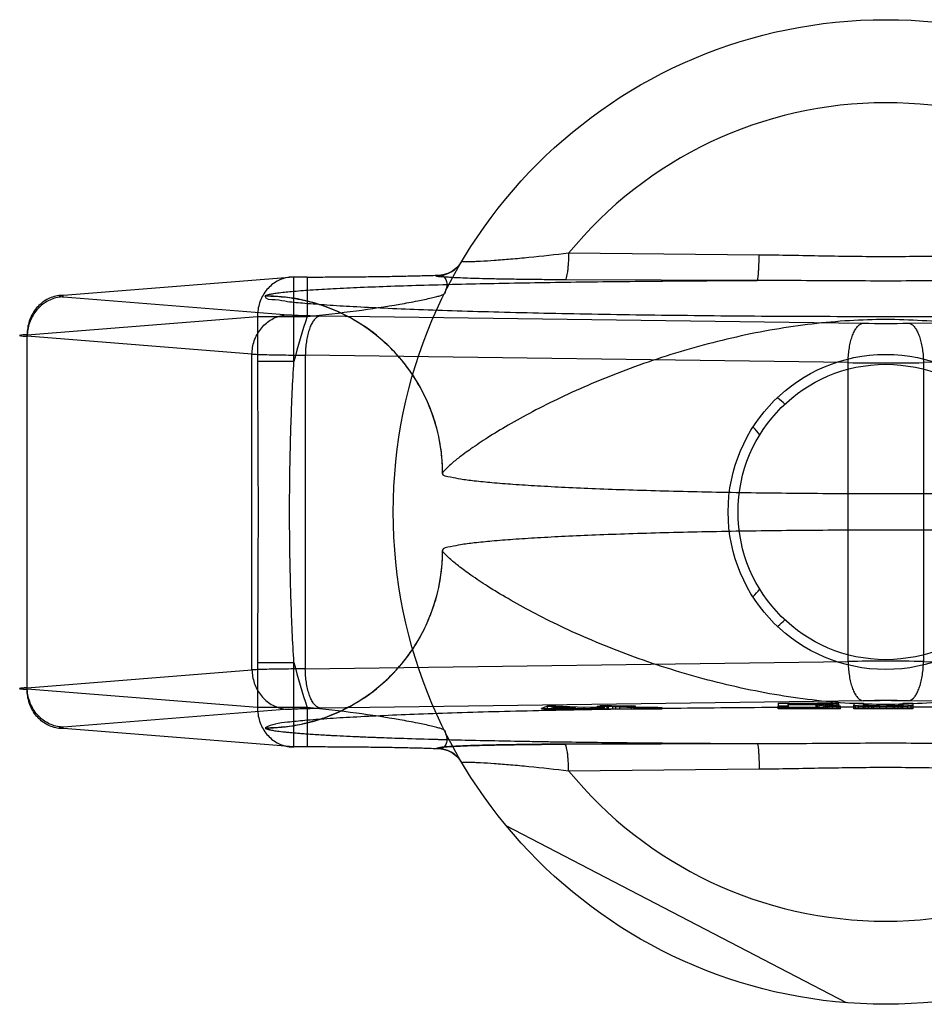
# Model space of a CAD drawing. Header units: millimetres. Extents: x 0 to 420, y 0 to 297.
# Tile 10 of 34: x 176.65 to 177.84, y 127.61 to 128.91. Entities that reach past the tile are written whole.
import ezdxf

# ---------------------------------------------------------------- set-up
doc = ezdxf.new("R2010")
doc.units = ezdxf.units.MM
doc.header["$LTSCALE"] = 23.1
doc.layers.get('0').update_dxf_attribs({"linetype": 'CONTINUOUS'})
doc.layers.add('001-M31079-X02', color=7, linetype='CONTINUOUS')
doc.layers.add('AXES_REF', color=7, linetype='CONTINUOUS')

msp = doc.modelspace()

# ---------------------------------------------------------------- linework, layer by layer
at = {"color": 7, "linetype": 'Continuous'}
for radius in [0.208, 0.195]:
    msp.add_circle((177.7919, 128.2647), radius, dxfattribs=at)
at = {"layer": '001-M31079-X02', "color": 9, "linetype": 'Continuous'}
for p, q in [((177.6248, 128.6039), (177.3733, 128.6064)), ((177.0108, 128.5749), (176.7067, 128.5507)), ((177.0284, 128.5749), (177.0108, 128.5749)), ((177.0108, 128.4633), (177.0108, 128.5749)), ((177.0284, 128.5749), (177.0284, 128.5229)), ((177.1991, 128.5768), (177.1994, 128.5773)), ((177.6221, 128.5704), (177.3686, 128.5713)), ((176.7067, 128.5487), (177.0035, 128.5251)), ((176.973, 128.5498), (176.9729, 128.5495)), ((176.6587, 128.4987), (176.9627, 128.5229)), ((176.9627, 128.5229), (177.0284, 128.5229)), ((176.9627, 128.5229), (176.9627, 128.4633)), ((177.0457, 128.5237), (177.7621, 128.5139)), ((177.8218, 128.5139), (178.5381, 128.5237)), ((176.6587, 128.0307), (176.6587, 128.4987)), ((176.9554, 128.4731), (176.6587, 128.4968)), ((176.9554, 128.0563), (176.9554, 128.4731)), ((177.7422, 128.4619), (177.0258, 128.4717)), ((177.0258, 128.4717), (177.0258, 128.0577)), ((178.558, 128.4717), (177.8417, 128.4619)), ((177.0108, 128.4633), (176.9627, 128.4633)), ((177.7422, 128.0675), (177.7422, 128.4619)), ((177.8417, 128.4619), (177.8417, 128.0675)), ((176.9627, 128.066), (177.0108, 128.066)), ((176.9627, 128.066), (176.9627, 128.0064)), ((177.0108, 127.9544), (177.0108, 128.066)), ((177.0258, 128.0577), (177.7422, 128.0675)), ((177.8417, 128.0675), (178.558, 128.0577)), ((176.6587, 128.0326), (176.9554, 128.0563)), ((176.9627, 128.0064), (176.6587, 128.0307)), ((177.0284, 128.0064), (176.9627, 128.0064)), ((177.0284, 128.0064), (177.0284, 127.9544)), ((177.3733, 127.923), (177.6248, 127.9254))]:
    msp.add_line(p, q, dxfattribs=at)
at = {"layer": '001-M31079-X02', "color": 6, "linetype": 'Continuous'}
for p, q in [((177.2069, 128.3159), (177.2069, 128.3156)), ((177.2069, 128.2137), (177.2069, 128.2134)), ((177.7041, 128.012), (177.6629, 128.012)), ((177.6629, 128.0101), (177.6629, 128.012)), ((177.7019, 128.0047), (177.7019, 128.0124)), ((177.7041, 128.012), (177.7106, 128.0119)), ((177.7041, 128.0047), (177.7041, 128.012)), ((177.7106, 128.0047), (177.7106, 128.012)), ((177.7106, 128.0119), (177.7149, 128.0117)), ((177.7128, 128.0047), (177.7128, 128.0124)), ((177.7149, 128.0047), (177.7149, 128.0118)), ((177.7149, 128.0117), (177.7171, 128.0115)), ((177.7171, 128.0112), (177.7149, 128.0109)), ((177.7171, 128.0047), (177.7171, 128.0115)), ((177.7214, 128.0047), (177.7214, 128.0121)), ((177.7279, 128.0047), (177.7279, 128.0117)), ((177.7301, 128.0047), (177.7301, 128.0111)), ((177.3376, 128.0047), (177.3376, 128.0053)), ((177.3453, 128.0047), (177.3453, 128.0084)), ((177.3507, 128.0056), (177.3563, 128.0077)), ((177.3826, 128.0062), (177.3507, 128.0056)), ((177.3507, 128.0047), (177.3507, 128.0056)), ((177.3563, 128.0077), (177.3826, 128.0062)), ((177.3563, 128.0077), (177.3563, 128.0047)), ((177.3565, 128.0047), (177.3565, 128.0085)), ((177.3826, 128.0047), (177.3826, 128.0062)), ((177.3909, 128.0047), (177.3909, 128.0057)), ((177.3939, 128.0047), (177.3939, 128.0064)), ((177.4022, 128.0047), (177.4022, 128.0059)), ((177.4111, 128.0047), (177.4111, 128.008)), ((177.4126, 128.0047), (177.4126, 128.0068)), ((177.415, 128.0047), (177.415, 128.009)), ((177.4166, 128.0047), (177.4166, 128.0077)), ((177.4209, 128.0047), (177.4209, 128.0063)), ((177.4215, 128.0047), (177.4966, 128.0047)), ((177.4244, 128.0047), (177.4244, 128.0091)), ((177.4261, 128.0047), (177.4261, 128.0083)), ((177.4316, 128.0047), (177.4316, 128.008)), ((177.4355, 128.0047), (177.4355, 128.0085)), ((177.441, 128.0047), (177.441, 128.0082)), ((177.4561, 128.0047), (177.4561, 128.0089)), ((177.4593, 128.0047), (177.4593, 128.0064)), ((177.4616, 128.0047), (177.4616, 128.0085)), ((177.4659, 128.0047), (177.4659, 128.0066)), ((177.4685, 128.0047), (177.4685, 128.0063)), ((177.4719, 128.0047), (177.4719, 128.0065)), ((177.4769, 128.0047), (177.4769, 128.0061)), ((177.4803, 128.0065), (177.4803, 128.0047)), ((177.484, 128.0047), (177.484, 128.0061)), ((177.4911, 128.0047), (177.4911, 128.0066)), ((177.4966, 128.0047), (177.4966, 128.0062)), ((177.6499, 128.0047), (177.6499, 128.0082)), ((177.7323, 128.0047), (177.6499, 128.0047)), ((177.6629, 128.0106), (177.7041, 128.0106)), ((177.6629, 128.0082), (177.6629, 128.0047)), ((177.6998, 128.0101), (177.6998, 128.0047)), ((177.7106, 128.0107), (177.7041, 128.0106)), ((177.7149, 128.0109), (177.7106, 128.0107)), ((177.7323, 128.0047), (177.7323, 128.0082)), ((177.7496, 128.0047), (177.7496, 128.0096)), ((177.8276, 128.0047), (177.7496, 128.0047)), ((177.7518, 128.0047), (177.7518, 128.0092)), ((177.7561, 128.0047), (177.7561, 128.0088)), ((177.7626, 128.0047), (177.7626, 128.0096)), ((177.7648, 128.0047), (177.7648, 128.0093)), ((177.7691, 128.0047), (177.7691, 128.0089)), ((177.7734, 128.0047), (177.7734, 128.0084)), ((177.7756, 128.0047), (177.7756, 128.0088)), ((177.7843, 128.0047), (177.7843, 128.0087)), ((177.7929, 128.0047), (177.7929, 128.0088)), ((177.8016, 128.0047), (177.8016, 128.0089)), ((177.8038, 128.0047), (177.8038, 128.0082)), ((177.8081, 128.0047), (177.8081, 128.009)), ((177.8124, 128.0047), (177.8124, 128.0093)), ((177.8146, 128.0047), (177.8146, 128.0096)), ((177.8211, 128.0047), (177.8211, 128.0088)), ((177.8254, 128.0047), (177.8254, 128.0092)), ((177.8276, 128.0096), (177.8276, 128.0047)), ((177.7399, 127.6168), (177.291, 127.8505))]:
    msp.add_line(p, q, dxfattribs=at)
at = {"layer": '001-M31079-X02', "color": 7, "linetype": 'Continuous'}
for p, q in [((177.7621, 128.0155), (177.0457, 128.0057)), ((177.6499, 128.0125), (177.7019, 128.0125)), ((177.6499, 128.0125), (177.6499, 128.0082)), ((177.7128, 128.0124), (177.7019, 128.0125)), ((177.7019, 128.0124), (177.7128, 128.0124)), ((177.7214, 128.0121), (177.7128, 128.0124)), ((177.7279, 128.0117), (177.7214, 128.0121)), ((177.7301, 128.0115), (177.7279, 128.0117)), ((177.7301, 128.0111), (177.7279, 128.0108)), ((177.7301, 128.0115), (177.7301, 128.0111)), ((177.7496, 128.0125), (177.7626, 128.0125)), ((177.7496, 128.0125), (177.7496, 128.0096)), ((177.7626, 128.0125), (177.7626, 128.0096)), ((177.8146, 128.0125), (177.8276, 128.0125)), ((177.8146, 128.0125), (177.8146, 128.0096)), ((178.5381, 128.0057), (177.8218, 128.0155)), ((177.8276, 128.0125), (177.8276, 128.0096)), ((177.0035, 128.0043), (176.7067, 127.9807)), ((177.3453, 128.0083), (177.3376, 128.0053)), ((177.3376, 128.0053), (177.3459, 128.0049)), ((177.3376, 128.0053), (177.3459, 128.0048)), ((177.4215, 128.0047), (177.3376, 128.0047)), ((177.3376, 128.0047), (177.3909, 128.0047)), ((177.3565, 128.0085), (177.3453, 128.0083)), ((177.3453, 128.0084), (177.3565, 128.0084)), ((177.3459, 128.0048), (177.3909, 128.0057)), ((177.3459, 128.0049), (177.3909, 128.0057)), ((177.3939, 128.0064), (177.3565, 128.0085)), ((177.3909, 128.0057), (177.409, 128.0047)), ((177.3909, 128.0047), (177.4215, 128.0047)), ((177.4126, 128.0068), (177.3939, 128.0064)), ((177.4209, 128.0063), (177.4022, 128.0059)), ((177.4215, 128.0048), (177.4022, 128.0059)), ((177.4215, 128.0047), (177.4022, 128.0059)), ((177.4261, 128.0083), (177.4111, 128.008)), ((177.4166, 128.0077), (177.4111, 128.008)), ((177.4209, 128.0063), (177.4126, 128.0068)), ((177.4244, 128.0091), (177.415, 128.0089)), ((177.415, 128.009), (177.4244, 128.009)), ((177.415, 128.0089), (177.4261, 128.0083)), ((177.4316, 128.008), (177.4166, 128.0077)), ((177.4355, 128.0085), (177.4244, 128.0091)), ((177.4316, 128.008), (177.4593, 128.0064)), ((177.4561, 128.0089), (177.4355, 128.0085)), ((177.441, 128.0082), (177.4616, 128.0085)), ((177.4659, 128.0067), (177.441, 128.0082)), ((177.4616, 128.0085), (177.4561, 128.0089)), ((177.4593, 128.0064), (177.4685, 128.0061)), ((177.4685, 128.0063), (177.4593, 128.0063)), ((177.4719, 128.0065), (177.4659, 128.0067)), ((177.4659, 128.0066), (177.4719, 128.0066)), ((177.4685, 128.0061), (177.4769, 128.0061)), ((177.4719, 128.0065), (177.4911, 128.0065)), ((177.4803, 128.0065), (177.4719, 128.0065)), ((177.4769, 128.0061), (177.484, 128.0061)), ((177.4911, 128.0066), (177.4803, 128.0065)), ((177.484, 128.0061), (177.4966, 128.0063)), ((177.4966, 128.0062), (177.484, 128.0062)), ((177.4966, 128.0063), (177.4911, 128.0066)), ((177.6629, 128.0082), (177.6499, 128.0082)), ((177.6998, 128.0101), (177.6629, 128.0101)), ((177.6629, 128.0101), (177.6629, 128.0082)), ((177.6998, 128.0101), (177.7171, 128.0082)), ((177.7128, 128.0103), (177.7214, 128.0105)), ((177.7214, 128.0104), (177.7128, 128.0104)), ((177.7323, 128.0082), (177.7128, 128.0103)), ((177.7323, 128.0082), (177.7171, 128.0082)), ((177.7279, 128.0108), (177.7214, 128.0105)), ((177.7496, 128.0096), (177.7518, 128.0092)), ((177.7561, 128.0088), (177.7518, 128.0092)), ((177.7648, 128.0084), (177.7561, 128.0088)), ((177.7648, 128.0093), (177.7626, 128.0096)), ((177.7691, 128.009), (177.7648, 128.0093)), ((177.7734, 128.0084), (177.7648, 128.0084)), ((177.7648, 128.0084), (177.7734, 128.0083)), ((177.7756, 128.0088), (177.7691, 128.009)), ((177.7691, 128.0089), (177.7756, 128.0089)), ((177.7734, 128.0083), (177.7843, 128.0082)), ((177.7843, 128.0082), (177.7734, 128.0082)), ((177.7756, 128.0088), (177.7843, 128.0088)), ((177.7843, 128.0087), (177.7756, 128.0088)), ((177.7843, 128.0087), (177.7929, 128.0087)), ((177.7929, 128.0082), (177.7843, 128.0082)), ((177.8016, 128.0088), (177.7929, 128.0087)), ((177.7929, 128.0088), (177.8016, 128.0088)), ((177.7929, 128.0082), (177.8038, 128.0083)), ((177.8038, 128.0082), (177.7929, 128.0082)), ((177.8081, 128.009), (177.8016, 128.0088)), ((177.8016, 128.0089), (177.8081, 128.0089)), ((177.8038, 128.0083), (177.8124, 128.0084)), ((177.8124, 128.0084), (177.8038, 128.0084)), ((177.8124, 128.0093), (177.8081, 128.009)), ((177.8146, 128.0096), (177.8124, 128.0093)), ((177.8211, 128.0088), (177.8124, 128.0084)), ((177.8254, 128.0092), (177.8211, 128.0088)), ((177.8254, 128.0092), (177.8276, 128.0096)), ((177.0108, 127.9545), (176.7067, 127.9787)), ((176.9729, 127.9799), (176.973, 127.9796)), ((176.9729, 127.9799), (176.973, 127.9796)), ((177.0284, 127.9545), (177.0108, 127.9545)), ((177.1994, 127.952), (177.1991, 127.9526)), ((177.1991, 127.9526), (177.1994, 127.952)), ((177.3686, 127.9581), (177.6221, 127.959)), ((177.6221, 127.959), (177.3686, 127.9581))]:
    msp.add_line(p, q, dxfattribs=at)
at = {"layer": '001-M31079-X02', "color": 9, "linetype": 'Continuous'}
msp.add_circle((177.7919, 128.2647), 0.65, dxfattribs=at)
for centre, radius, start, end in [((177.7919, 128.2647), 0.5403, 39.2269, 140.7731), ((177.1994, 128.6163), 0.039, 269.9539, 329.3064), ((177.1991, 128.6157), 0.039, 269.95, 329.359), ((177.7919, 128.2647), 0.806, 161.3119, 165.7314), ((177.7919, 130.7841), 2.2704, 269.2467, 270.7533), ((177.7919, 134.7776), 6.3159, 269.54869, 270.45131), ((177.7919, 128.2647), 0.806, 194.2686, 198.6881), ((177.7919, 121.7517), 6.3159, 89.54869, 90.45131), ((177.1991, 127.9136), 0.039, 30.6418, 90.05), ((177.1994, 127.9131), 0.039, 30.6953, 90.0461), ((177.7919, 128.2647), 0.5403, 219.2269, 320.7731)]:
    msp.add_arc(centre, radius, start, end, dxfattribs=at)
at = {"layer": '001-M31079-X02', "color": 7, "linetype": 'Continuous'}
for centre, radius, start, end in [((177.7919, 125.7424), 2.2732, 89.2476, 90.7523), ((177.7919, 125.7453), 2.2704, 89.2467, 90.7533)]:
    msp.add_arc(centre, radius, start, end, dxfattribs=at)
at = {"layer": '001-M31079-X02', "color": 9, "linetype": 'Continuous'}
for points, knots in [([(177.3733, 128.6064), (177.3558, 128.6043), (177.3303, 128.6014), (177.2975, 128.5984), (177.2763, 128.5967), (177.2606, 128.5957), (177.25, 128.5952), (177.2428, 128.5949), (177.2368, 128.5953), (177.2337, 128.5951), (177.2325, 128.5957), (177.2326, 128.5959)], [0, 0, 0, 0, 0.374578, 0.545193, 0.697761, 0.825776, 0.878412, 0.92236, 0.981359, 0.995484, 1, 1, 1, 1]), ([(177.3733, 128.6064), (177.3733, 128.6021), (177.373, 128.5956), (177.3724, 128.5875), (177.3717, 128.5809), (177.3707, 128.576), (177.3696, 128.5715), (177.3686, 128.5713)], [0, 0, 0, 0, 0.36349, 0.536113, 0.689942, 0.910283, 1, 1, 1, 1]), ([(177.6221, 128.5704), (177.6224, 128.5705), (177.6227, 128.5716), (177.6232, 128.5734), (177.6236, 128.5766), (177.624, 128.5808), (177.6243, 128.5859), (177.6246, 128.5937), (177.6248, 128.5998), (177.6248, 128.6039)], [0, 0, 0, 0, 0.026059, 0.084248, 0.177702, 0.303884, 0.458, 0.631541, 1, 1, 1, 1]), ([(177.959, 128.6039), (177.9311, 128.6037), (177.8754, 128.6024), (177.7919, 128.6013), (177.7084, 128.6024), (177.6527, 128.6037), (177.6248, 128.6039)], [0, 0, 0, 0, 0.250402, 0.5, 0.749597, 1, 1, 1, 1]), ([(177.0108, 128.5749), (177.008, 128.575), (177.0024, 128.5745), (176.9942, 128.5722), (176.9864, 128.5684), (176.9795, 128.5632), (176.9735, 128.5567), (176.9687, 128.5492), (176.9652, 128.5409), (176.9631, 128.5321), (176.9627, 128.526), (176.9627, 128.5229)], [0, 0, 0, 0, 0.105867, 0.213506, 0.322247, 0.431686, 0.542546, 0.655169, 0.769173, 0.884293, 1, 1, 1, 1]), ([(176.973, 128.5498), (176.9731, 128.5503), (176.9748, 128.5512), (176.9779, 128.5521), (176.9829, 128.5531), (176.9929, 128.5545), (177.0096, 128.5562), (177.0341, 128.5581), (177.0644, 128.5598), (177.0998, 128.5615), (177.1399, 128.563), (177.2009, 128.5649), (177.2846, 128.5669), (177.3918, 128.5686), (177.5054, 128.5698), (177.5829, 128.5703), (177.6221, 128.5704)], [0, 0, 0, 0, 0.002556, 0.007647, 0.015418, 0.02584, 0.054362, 0.092487, 0.139398, 0.194252, 0.256192, 0.324351, 0.475941, 0.642638, 0.818822, 1, 1, 1, 1]), ([(177.0284, 128.5749), (177.0375, 128.5749), (177.0555, 128.575), (177.0824, 128.5751), (177.1087, 128.5754), (177.1339, 128.5757), (177.1576, 128.5762), (177.1792, 128.5767), (177.1929, 128.5771), (177.1994, 128.5773)], [0, 0, 0, 0, 0.158961, 0.317102, 0.471716, 0.620001, 0.759164, 0.88659, 1, 1, 1, 1]), ([(177.3686, 128.5713), (177.3594, 128.5713), (177.3418, 128.5714), (177.3166, 128.5717), (177.2939, 128.572), (177.2737, 128.5724), (177.256, 128.5728), (177.2406, 128.5732), (177.2281, 128.5738), (177.2168, 128.5742), (177.2101, 128.5754), (177.197, 128.5744), (177.1991, 128.5768)], [0, 0, 0, 0, 0.1625, 0.311171, 0.445085, 0.564195, 0.668663, 0.758685, 0.83434, 0.895736, 0.943015, 1, 1, 1, 1]), ([(177.1994, 128.5773), (177.2013, 128.5776), (177.2052, 128.5775), (177.2103, 128.5744), (177.2128, 128.5684), (177.2125, 128.5608), (177.2106, 128.5556), (177.2093, 128.5529)], [0, 0, 0, 0, 0.174794, 0.331672, 0.506596, 0.728787, 1, 1, 1, 1]), ([(177.9617, 128.5704), (177.9231, 128.5704), (177.8485, 128.5696), (177.7353, 128.5696), (177.6608, 128.5704), (177.6221, 128.5704)], [0, 0, 0, 0, 0.341257, 0.658748, 1, 1, 1, 1]), ([(176.7067, 128.5507), (176.7039, 128.5507), (176.6983, 128.5503), (176.6901, 128.548), (176.6824, 128.5442), (176.6754, 128.5389), (176.6695, 128.5325), (176.6647, 128.525), (176.6612, 128.5167), (176.6591, 128.5078), (176.6587, 128.5018), (176.6587, 128.4987)], [0, 0, 0, 0, 0.107077, 0.214442, 0.322623, 0.432034, 0.54293, 0.655378, 0.769254, 0.884268, 1, 1, 1, 1]), ([(176.7067, 128.5487), (176.704, 128.5487), (176.6984, 128.5481), (176.6903, 128.5456), (176.6827, 128.5417), (176.6759, 128.5365), (176.6699, 128.5301), (176.6651, 128.5226), (176.6615, 128.5145), (176.6593, 128.5057), (176.6587, 128.4997), (176.6587, 128.4968)], [0, 0, 0, 0, 0.106478, 0.21374, 0.322185, 0.432069, 0.54347, 0.656286, 0.770253, 0.884982, 1, 1, 1, 1]), ([(176.7067, 128.5507), (176.7048, 128.5505), (176.6973, 128.5501), (176.7048, 128.5489), (176.7067, 128.5487)], [0, 0, 0, 0, 0.497013, 1, 1, 1, 1]), ([(178.6109, 128.5495), (178.611, 128.5448), (178.5947, 128.5452), (178.5802, 128.5416), (178.5563, 128.5399), (178.5279, 128.5375), (178.493, 128.5355), (178.4527, 128.5335), (178.4069, 128.5316), (178.3563, 128.5299), (178.3011, 128.5283), (178.2418, 128.5269), (178.1789, 128.5256), (178.1128, 128.5246), (178.0442, 128.5238), (177.9736, 128.5231), (177.9015, 128.5227), (177.8285, 128.5225), (177.7553, 128.5225), (177.6823, 128.5227), (177.6102, 128.5231), (177.5396, 128.5238), (177.471, 128.5246), (177.4049, 128.5256), (177.342, 128.5269), (177.2827, 128.5283), (177.2275, 128.5299), (177.1769, 128.5316), (177.1312, 128.5335), (177.0908, 128.5355), (177.0559, 128.5375), (177.0275, 128.5399), (177.0036, 128.5416), (176.9891, 128.5452), (176.9728, 128.5448), (176.9729, 128.5495)], [0, 0, 0, 0, 0.008547, 0.018621, 0.032539, 0.050201, 0.071472, 0.096183, 0.124137, 0.15511, 0.188853, 0.225095, 0.263544, 0.303893, 0.345816, 0.388976, 0.433028, 0.477618, 0.522387, 0.566976, 0.611028, 0.654189, 0.696112, 0.73646, 0.77491, 0.811152, 0.844894, 0.875867, 0.903821, 0.928532, 0.949803, 0.967465, 0.981383, 0.991457, 1, 1, 1, 1]), ([(177.207, 128.3156), (177.207, 128.325), (177.2059, 128.3437), (177.2008, 128.3713), (177.1926, 128.3978), (177.1815, 128.4229), (177.1675, 128.4465), (177.1507, 128.4686), (177.1312, 128.4887), (177.1091, 128.5066), (177.0847, 128.5218), (177.0585, 128.534), (177.0307, 128.5429), (177.002, 128.5483), (176.9825, 128.5495), (176.9729, 128.5495)], [0, 0, 0, 0, 0.076158, 0.153158, 0.228333, 0.301941, 0.376949, 0.452289, 0.52843, 0.605124, 0.6839, 0.761957, 0.840937, 0.921804, 1, 1, 1, 1]), ([(177.2069, 128.3159), (177.2069, 128.3303), (177.2042, 128.3598), (177.1915, 128.4035), (177.1697, 128.4455), (177.1391, 128.4829), (177.1017, 128.5131), (177.0598, 128.5347), (177.0164, 128.5471), (176.9871, 128.5498), (176.973, 128.5498)], [0, 0, 0, 0, 0.11714, 0.241135, 0.370091, 0.501566, 0.632817, 0.761124, 0.884117, 1, 1, 1, 1]), ([(177.0284, 128.5229), (177.0501, 128.5251), (177.0909, 128.5297), (177.1395, 128.537), (177.1725, 128.5431), (177.1887, 128.5465), (177.1988, 128.549), (177.2041, 128.5504), (177.2072, 128.5517), (177.209, 128.5524), (177.2093, 128.5529)], [0, 0, 0, 0, 0.355483, 0.671552, 0.801128, 0.903432, 0.942201, 0.971603, 0.990934, 1, 1, 1, 1]), ([(176.9554, 128.4731), (176.9555, 128.4761), (176.956, 128.4821), (176.9582, 128.4908), (176.9618, 128.499), (176.9667, 128.5064), (176.9726, 128.5128), (176.9794, 128.5181), (176.987, 128.522), (176.9951, 128.5244), (177.0007, 128.525), (177.0035, 128.5251)], [0, 0, 0, 0, 0.115018, 0.229746, 0.343713, 0.456528, 0.567928, 0.677812, 0.786256, 0.893517, 1, 1, 1, 1]), ([(177.0035, 128.5251), (177.0053, 128.5249), (177.0095, 128.5247), (177.0167, 128.5244), (177.0253, 128.5241), (177.0351, 128.5239), (177.0421, 128.5237), (177.0457, 128.5237)], [0, 0, 0, 0, 0.130912, 0.301984, 0.508124, 0.743482, 1, 1, 1, 1]), ([(177.0457, 128.5237), (177.0432, 128.5235), (177.0393, 128.5209), (177.0356, 128.516), (177.0328, 128.5108), (177.0305, 128.5044), (177.0285, 128.4971), (177.027, 128.489), (177.0261, 128.4805), (177.0258, 128.4747), (177.0258, 128.4717)], [0, 0, 0, 0, 0.128895, 0.214176, 0.315378, 0.431775, 0.56142, 0.701574, 0.848967, 1, 1, 1, 1]), ([(178.3769, 128.3159), (178.3765, 128.3174), (178.3731, 128.3209), (178.3664, 128.3276), (178.3546, 128.3371), (178.338, 128.3492), (178.3162, 128.3638), (178.2891, 128.3802), (178.257, 128.3979), (178.2201, 128.4164), (178.1791, 128.4348), (178.1347, 128.4526), (178.0877, 128.469), (178.0389, 128.4837), (177.9892, 128.4961), (177.9392, 128.5061), (177.8894, 128.5133), (177.8404, 128.5177), (177.7919, 128.5193), (177.7435, 128.5177), (177.6944, 128.5133), (177.6447, 128.5061), (177.5946, 128.4961), (177.5449, 128.4837), (177.4962, 128.469), (177.4492, 128.4526), (177.4047, 128.4348), (177.3637, 128.4164), (177.3268, 128.3979), (177.2947, 128.3802), (177.2676, 128.3638), (177.2458, 128.3492), (177.2293, 128.3371), (177.2174, 128.3276), (177.2108, 128.3209), (177.2073, 128.3174), (177.2069, 128.3159)], [0, 0, 0, 0, 0.003555, 0.011107, 0.022959, 0.039262, 0.060042, 0.085221, 0.114497, 0.147384, 0.18326, 0.221413, 0.261105, 0.301644, 0.342428, 0.382958, 0.422872, 0.461919, 0.5, 0.538082, 0.577129, 0.617043, 0.657573, 0.698356, 0.738896, 0.778588, 0.81674, 0.852617, 0.885504, 0.914779, 0.939958, 0.960738, 0.977042, 0.988893, 0.996445, 1, 1, 1, 1]), ([(177.7422, 128.4619), (177.7422, 128.4649), (177.7425, 128.4707), (177.7434, 128.4793), (177.7449, 128.4873), (177.7468, 128.4946), (177.7492, 128.501), (177.752, 128.5062), (177.7557, 128.5112), (177.7595, 128.5137), (177.7621, 128.5139)], [0, 0, 0, 0, 0.151033, 0.298425, 0.438578, 0.568224, 0.68462, 0.785822, 0.871103, 1, 1, 1, 1]), ([(177.8218, 128.5139), (177.8243, 128.5137), (177.8282, 128.5112), (177.8318, 128.5062), (177.8346, 128.501), (177.837, 128.4946), (177.8389, 128.4873), (177.8404, 128.4793), (177.8414, 128.4707), (177.8416, 128.4649), (177.8417, 128.4619)], [0, 0, 0, 0, 0.128894, 0.214175, 0.315377, 0.431774, 0.561419, 0.701574, 0.848967, 1, 1, 1, 1]), ([(176.6587, 128.4987), (176.6569, 128.4986), (176.6544, 128.4986), (176.6462, 128.4977), (176.6544, 128.4969), (176.6569, 128.4968), (176.6587, 128.4968)], [0, 0, 0, 0, 0.275041, 0.500002, 0.725097, 1, 1, 1, 1]), ([(176.9554, 128.4731), (176.9579, 128.473), (176.9636, 128.4728), (176.973, 128.4725), (176.9841, 128.4723), (176.9968, 128.472), (177.0109, 128.4719), (177.0207, 128.4718), (177.0258, 128.4717)], [0, 0, 0, 0, 0.106989, 0.241386, 0.400784, 0.582467, 0.783383, 1, 1, 1, 1]), ([(176.9627, 128.4633), (176.9627, 128.4302), (176.9631, 128.364), (176.9635, 128.2647), (176.9631, 128.1654), (176.9627, 128.0992), (176.9627, 128.066)], [0, 0, 0, 0, 0.250466, 0.5, 0.749534, 1, 1, 1, 1]), ([(177.0108, 128.066), (177.0091, 128.0931), (177.0067, 128.1464), (177.005, 128.2256), (177.005, 128.3038), (177.0067, 128.383), (177.0091, 128.4363), (177.0108, 128.4633)], [0, 0, 0, 0, 0.204736, 0.40264, 0.597353, 0.795252, 1, 1, 1, 1]), ([(176.9729, 127.9799), (176.9823, 127.9799), (177.0011, 127.981), (177.0287, 127.986), (177.0551, 127.9942), (177.0803, 128.0053), (177.1039, 128.0193), (177.126, 128.0361), (177.1461, 128.0556), (177.164, 128.0777), (177.1792, 128.102), (177.1914, 128.1282), (177.2004, 128.156), (177.2058, 128.1847), (177.207, 128.2042), (177.207, 128.2137)], [0, 0, 0, 0, 0.0763, 0.153503, 0.228562, 0.30215, 0.37728, 0.452453, 0.528555, 0.605385, 0.683975, 0.761952, 0.841026, 0.921748, 1, 1, 1, 1]), ([(176.973, 127.9796), (176.9871, 127.9796), (177.0164, 127.9823), (177.0598, 127.9947), (177.1017, 128.0163), (177.1391, 128.0465), (177.1697, 128.0839), (177.1915, 128.1258), (177.2042, 128.1696), (177.2069, 128.1991), (177.2069, 128.2134)], [0, 0, 0, 0, 0.115883, 0.238876, 0.367183, 0.498434, 0.629909, 0.758865, 0.88286, 1, 1, 1, 1]), ([(178.3769, 128.2134), (178.3765, 128.212), (178.3731, 128.2084), (178.3664, 128.2018), (178.3546, 128.1923), (178.338, 128.1801), (178.3162, 128.1656), (178.2891, 128.1492), (178.257, 128.1315), (178.2201, 128.113), (178.1791, 128.0946), (178.1347, 128.0768), (178.0877, 128.0604), (178.0389, 128.0457), (177.9892, 128.0333), (177.9392, 128.0233), (177.8894, 128.0161), (177.8404, 128.0116), (177.7919, 128.0101), (177.7434, 128.0116), (177.6944, 128.0161), (177.6446, 128.0233), (177.5946, 128.0333), (177.5449, 128.0457), (177.4961, 128.0604), (177.4491, 128.0768), (177.4047, 128.0946), (177.3637, 128.113), (177.3268, 128.1315), (177.2947, 128.1492), (177.2676, 128.1656), (177.2458, 128.1801), (177.2293, 128.1923), (177.2174, 128.2018), (177.2108, 128.2084), (177.2073, 128.212), (177.2069, 128.2134)], [0, 0, 0, 0, 0.003556, 0.01111, 0.022961, 0.039265, 0.060043, 0.08522, 0.114493, 0.147377, 0.183251, 0.221401, 0.261091, 0.301628, 0.342411, 0.38294, 0.422856, 0.461909, 0.5, 0.538091, 0.577144, 0.61706, 0.657589, 0.698372, 0.738909, 0.7786, 0.816749, 0.852623, 0.885507, 0.91478, 0.939957, 0.960735, 0.977039, 0.98889, 0.996444, 1, 1, 1, 1]), ([(177.7422, 128.0675), (177.7422, 128.0645), (177.7425, 128.0587), (177.7434, 128.0501), (177.7449, 128.0421), (177.7468, 128.0348), (177.7492, 128.0284), (177.752, 128.0231), (177.7557, 128.0182), (177.7595, 128.0157), (177.7621, 128.0155)], [0, 0, 0, 0, 0.151031, 0.298423, 0.438576, 0.568221, 0.684617, 0.78582, 0.871101, 1, 1, 1, 1]), ([(177.8218, 128.0155), (177.8242, 128.0157), (177.828, 128.0181), (177.8317, 128.0229), (177.8344, 128.028), (177.8368, 128.0342), (177.8388, 128.0415), (177.8404, 128.0497), (177.8414, 128.0584), (177.8416, 128.0644), (177.8417, 128.0675)], [0, 0, 0, 0, 0.127702, 0.209059, 0.307139, 0.421146, 0.551045, 0.692572, 0.84545, 1, 1, 1, 1]), ([(177.0258, 128.0577), (177.0207, 128.0576), (177.0109, 128.0575), (176.9968, 128.0573), (176.9841, 128.0571), (176.973, 128.0569), (176.9636, 128.0566), (176.9579, 128.0564), (176.9554, 128.0563)], [0, 0, 0, 0, 0.216715, 0.417781, 0.599446, 0.758746, 0.893072, 1, 1, 1, 1]), ([(176.9554, 128.0563), (176.9555, 128.0533), (176.956, 128.0473), (176.9582, 128.0388), (176.9616, 128.0308), (176.9663, 128.0235), (176.9721, 128.017), (176.9789, 128.0116), (176.9866, 128.0075), (176.9949, 128.005), (177.0006, 128.0043), (177.0035, 128.0043)], [0, 0, 0, 0, 0.114278, 0.227862, 0.337251, 0.447769, 0.558103, 0.669208, 0.779366, 0.890941, 1, 1, 1, 1]), ([(177.0457, 128.0057), (177.0432, 128.0059), (177.0394, 128.0083), (177.0358, 128.0131), (177.033, 128.0182), (177.0306, 128.0244), (177.0286, 128.0317), (177.0271, 128.0399), (177.0261, 128.0486), (177.0258, 128.0546), (177.0258, 128.0577)], [0, 0, 0, 0, 0.127734, 0.209092, 0.307163, 0.421158, 0.55106, 0.69255, 0.845431, 1, 1, 1, 1]), ([(176.6587, 128.0326), (176.6569, 128.0325), (176.6544, 128.0325), (176.6462, 128.0316), (176.6544, 128.0308), (176.6569, 128.0307), (176.6587, 128.0307)], [0, 0, 0, 0, 0.275006, 0.500002, 0.725068, 1, 1, 1, 1]), ([(176.7067, 127.9807), (176.704, 127.9807), (176.6984, 127.9813), (176.6905, 127.9837), (176.6831, 127.9874), (176.6763, 127.9925), (176.6704, 127.9988), (176.6654, 128.0061), (176.6617, 128.0144), (176.6593, 128.0234), (176.6587, 128.0296), (176.6587, 128.0326)], [0, 0, 0, 0, 0.105866, 0.212034, 0.316033, 0.423474, 0.53354, 0.647368, 0.762916, 0.882188, 1, 1, 1, 1]), ([(176.7067, 127.9787), (176.7039, 127.9786), (176.6983, 127.9791), (176.6901, 127.9814), (176.6824, 127.9852), (176.6754, 127.9904), (176.6695, 127.9969), (176.6647, 128.0044), (176.6612, 128.0127), (176.6591, 128.0215), (176.6587, 128.0276), (176.6587, 128.0307)], [0, 0, 0, 0, 0.10707, 0.214436, 0.322616, 0.432028, 0.542925, 0.655374, 0.769251, 0.884266, 1, 1, 1, 1]), ([(176.9627, 128.0064), (176.9627, 128.0034), (176.9631, 127.9973), (176.9652, 127.9885), (176.9687, 127.9802), (176.9735, 127.9727), (176.9795, 127.9662), (176.9864, 127.961), (176.9941, 127.9572), (177.0023, 127.9549), (177.008, 127.9544), (177.0108, 127.9545)], [0, 0, 0, 0, 0.115548, 0.230792, 0.344911, 0.457252, 0.568031, 0.677491, 0.785649, 0.893024, 1, 1, 1, 1]), ([(177.2093, 127.9765), (177.209, 127.977), (177.2072, 127.9777), (177.2041, 127.9789), (177.1988, 127.9804), (177.1887, 127.9829), (177.1725, 127.9863), (177.1395, 127.9924), (177.0909, 127.9997), (177.0501, 128.0043), (177.0284, 128.0064)], [0, 0, 0, 0, 0.009066, 0.028397, 0.057799, 0.096568, 0.198871, 0.328446, 0.644515, 1, 1, 1, 1]), ([(177.2093, 127.9765), (177.2106, 127.9738), (177.2125, 127.9685), (177.2128, 127.9609), (177.2103, 127.9549), (177.2052, 127.9519), (177.2013, 127.9518), (177.1994, 127.952)], [0, 0, 0, 0, 0.271259, 0.49346, 0.668375, 0.825235, 1, 1, 1, 1]), ([(177.6221, 127.959), (177.6608, 127.9589), (177.7353, 127.9598), (177.8485, 127.9598), (177.923, 127.9589), (177.9617, 127.959)], [0, 0, 0, 0, 0.341795, 0.658236, 1, 1, 1, 1]), ([(177.3733, 127.923), (177.3733, 127.9273), (177.373, 127.9337), (177.3724, 127.9419), (177.3717, 127.9485), (177.3707, 127.9533), (177.3696, 127.9578), (177.3686, 127.9581)], [0, 0, 0, 0, 0.363493, 0.536116, 0.689946, 0.910286, 1, 1, 1, 1]), ([(177.6221, 127.959), (177.6224, 127.9588), (177.6227, 127.9578), (177.6232, 127.956), (177.6236, 127.9528), (177.624, 127.9487), (177.6243, 127.9436), (177.6246, 127.9357), (177.6248, 127.9296), (177.6248, 127.9254)], [0, 0, 0, 0, 0.025787, 0.083393, 0.176135, 0.301738, 0.45565, 0.62948, 1, 1, 1, 1]), ([(177.2326, 127.9335), (177.2325, 127.9337), (177.2337, 127.9343), (177.2368, 127.9341), (177.2428, 127.9345), (177.25, 127.9342), (177.2606, 127.9337), (177.2763, 127.9327), (177.2975, 127.931), (177.3303, 127.928), (177.3558, 127.9251), (177.3733, 127.923)], [0, 0, 0, 0, 0.004516, 0.018641, 0.07764, 0.121588, 0.174224, 0.30224, 0.454807, 0.625423, 1, 1, 1, 1]), ([(177.6248, 127.9254), (177.6527, 127.9257), (177.7084, 127.9269), (177.7919, 127.928), (177.8754, 127.9269), (177.9311, 127.9257), (177.959, 127.9254)], [0, 0, 0, 0, 0.250402, 0.5, 0.749597, 1, 1, 1, 1])]:
    msp.add_open_spline(points, degree=3, knots=knots, dxfattribs=at)
at = {"layer": '001-M31079-X02', "color": 6, "linetype": 'Continuous'}
for points, knots in [([(178.3769, 128.3156), (178.3769, 128.3117), (178.3643, 128.3106), (178.3522, 128.3075), (178.3331, 128.3054), (178.3103, 128.303), (178.2824, 128.3008), (178.2503, 128.2988), (178.2139, 128.2969), (178.1737, 128.2951), (178.1301, 128.2935), (178.0834, 128.2922), (178.0341, 128.291), (177.9826, 128.29), (177.9293, 128.2893), (177.8749, 128.2888), (177.8196, 128.2886), (177.7642, 128.2886), (177.709, 128.2888), (177.6545, 128.2893), (177.6013, 128.29), (177.5498, 128.291), (177.5004, 128.2922), (177.4537, 128.2935), (177.4101, 128.2951), (177.3699, 128.2969), (177.3335, 128.2988), (177.3014, 128.3008), (177.2735, 128.303), (177.2507, 128.3054), (177.2316, 128.3075), (177.2195, 128.3106), (177.2069, 128.3117), (177.2069, 128.3156)], [0, 0, 0, 0, 0.010015, 0.021409, 0.037072, 0.05689, 0.080695, 0.108276, 0.139387, 0.173749, 0.211051, 0.250956, 0.293105, 0.337118, 0.382597, 0.429133, 0.476308, 0.523695, 0.570869, 0.617406, 0.662885, 0.706897, 0.749046, 0.788951, 0.826253, 0.860614, 0.891725, 0.919306, 0.94311, 0.962928, 0.978592, 0.989985, 1, 1, 1, 1]), ([(178.3769, 128.2137), (178.3769, 128.2177), (178.3643, 128.2188), (178.3522, 128.2219), (178.3331, 128.224), (178.3103, 128.2264), (178.2824, 128.2285), (178.2503, 128.2306), (178.2139, 128.2325), (178.1737, 128.2343), (178.1301, 128.2358), (178.0834, 128.2372), (178.0341, 128.2384), (177.9826, 128.2393), (177.9293, 128.2401), (177.8749, 128.2405), (177.8196, 128.2408), (177.7642, 128.2408), (177.709, 128.2405), (177.6545, 128.2401), (177.6013, 128.2393), (177.5498, 128.2384), (177.5004, 128.2372), (177.4537, 128.2358), (177.4101, 128.2343), (177.3699, 128.2325), (177.3336, 128.2306), (177.3014, 128.2285), (177.2735, 128.2264), (177.2507, 128.224), (177.2316, 128.2219), (177.2195, 128.2188), (177.2069, 128.2177), (177.2069, 128.2137)], [0, 0, 0, 0, 0.010015, 0.021409, 0.037073, 0.056891, 0.080696, 0.108277, 0.139389, 0.17375, 0.211052, 0.250957, 0.293106, 0.337118, 0.382597, 0.429133, 0.476307, 0.523694, 0.570868, 0.617404, 0.662883, 0.706895, 0.749044, 0.788949, 0.826251, 0.860612, 0.891723, 0.919305, 0.943109, 0.962927, 0.978591, 0.989985, 1, 1, 1, 1])]:
    msp.add_open_spline(points, degree=3, knots=knots, dxfattribs=at)
at = {"layer": '001-M31079-X02', "color": 7, "linetype": 'Continuous'}
for points, knots in [([(178.6109, 127.9799), (178.6067, 127.9822), (178.5971, 127.9854), (178.5793, 127.9873), (178.5566, 127.9897), (178.5278, 127.9918), (178.4931, 127.9939), (178.4527, 127.9959), (178.407, 127.9978), (178.3563, 127.9995), (178.3011, 128.0011), (178.2418, 128.0025), (178.1789, 128.0037), (178.1129, 128.0048), (178.0443, 128.0056), (177.9737, 128.0063), (177.9016, 128.0067), (177.8286, 128.0069), (177.7553, 128.0069), (177.6823, 128.0067), (177.6103, 128.0063), (177.5396, 128.0056), (177.471, 128.0048), (177.405, 128.0037), (177.3421, 128.0025), (177.2828, 128.0011), (177.2276, 127.9995), (177.1769, 127.9978), (177.1312, 127.9959), (177.0908, 127.9939), (177.056, 127.9918), (177.0272, 127.9897), (177.0046, 127.9873), (176.9868, 127.9854), (176.9771, 127.9822), (176.9729, 127.9799)], [0, 0, 0, 0, 0.008547, 0.01862, 0.032536, 0.050196, 0.071465, 0.096173, 0.124124, 0.155094, 0.188834, 0.225073, 0.26352, 0.303866, 0.345788, 0.388947, 0.432998, 0.477587, 0.522356, 0.566946, 0.610999, 0.654161, 0.696085, 0.736435, 0.774887, 0.81113, 0.844876, 0.87585, 0.903806, 0.928519, 0.949791, 0.967455, 0.981375, 0.991451, 1, 1, 1, 1]), ([(178.6109, 127.9799), (178.6067, 127.9822), (178.5971, 127.9854), (178.5793, 127.9873), (178.5566, 127.9897), (178.5278, 127.9918), (178.493, 127.9939), (178.4527, 127.9959), (178.4069, 127.9978), (178.3563, 127.9995), (178.3011, 128.0011), (178.2418, 128.0025), (178.1789, 128.0037), (178.1128, 128.0048), (178.0442, 128.0056), (177.9736, 128.0063), (177.9015, 128.0067), (177.8285, 128.0069), (177.7553, 128.0069), (177.6823, 128.0067), (177.6102, 128.0063), (177.5396, 128.0056), (177.471, 128.0048), (177.4049, 128.0037), (177.342, 128.0025), (177.2827, 128.0011), (177.2275, 127.9995), (177.1769, 127.9978), (177.1312, 127.9959), (177.0908, 127.9939), (177.056, 127.9918), (177.0272, 127.9897), (177.0046, 127.9873), (176.9868, 127.9854), (176.9771, 127.9822), (176.9729, 127.9799)], [0, 0, 0, 0, 0.008547, 0.018621, 0.032539, 0.050201, 0.071472, 0.096183, 0.124137, 0.15511, 0.188853, 0.225095, 0.263544, 0.303893, 0.345816, 0.388976, 0.433028, 0.477618, 0.522387, 0.566977, 0.611029, 0.654189, 0.696112, 0.73646, 0.77491, 0.811152, 0.844895, 0.875868, 0.903822, 0.928532, 0.949803, 0.967465, 0.981383, 0.991458, 1, 1, 1, 1]), ([(177.0035, 128.0043), (177.0053, 128.0044), (177.0095, 128.0047), (177.0167, 128.005), (177.0253, 128.0053), (177.0351, 128.0055), (177.0421, 128.0056), (177.0457, 128.0057)], [0, 0, 0, 0, 0.130912, 0.301984, 0.508124, 0.743482, 1, 1, 1, 1]), ([(176.7067, 127.9787), (176.7048, 127.9788), (176.6973, 127.9793), (176.7048, 127.9805), (176.7067, 127.9807)], [0, 0, 0, 0, 0.497037, 1, 1, 1, 1]), ([(176.7067, 127.9787), (176.7048, 127.9788), (176.6973, 127.9793), (176.7048, 127.9805), (176.7067, 127.9807)], [0, 0, 0, 0, 0.497013, 1, 1, 1, 1]), ([(176.973, 127.9796), (176.9731, 127.979), (176.9748, 127.9782), (176.9779, 127.9773), (176.9829, 127.9763), (176.9929, 127.9748), (177.0096, 127.9732), (177.0341, 127.9713), (177.0644, 127.9696), (177.0998, 127.9679), (177.1399, 127.9664), (177.2009, 127.9644), (177.2846, 127.9625), (177.3918, 127.9607), (177.5054, 127.9596), (177.5829, 127.9591), (177.6221, 127.959)], [0, 0, 0, 0, 0.002556, 0.007647, 0.015418, 0.02584, 0.054362, 0.092487, 0.139398, 0.194252, 0.256192, 0.324351, 0.475941, 0.642638, 0.818822, 1, 1, 1, 1]), ([(176.973, 127.9796), (176.9765, 127.9779), (176.9845, 127.9757), (176.9989, 127.9743), (177.0172, 127.9725), (177.0406, 127.9709), (177.0691, 127.9693), (177.1026, 127.9678), (177.141, 127.9663), (177.1841, 127.965), (177.2318, 127.9637), (177.284, 127.9626), (177.3408, 127.9616), (177.4023, 127.9607), (177.4693, 127.9599), (177.5432, 127.9593), (177.5948, 127.9591), (177.6221, 127.959)], [0, 0, 0, 0, 0.017782, 0.038169, 0.066477, 0.102694, 0.146626, 0.19824, 0.25734, 0.323745, 0.397173, 0.477517, 0.56477, 0.659235, 0.761648, 0.873898, 1, 1, 1, 1]), ([(177.1994, 127.952), (177.1929, 127.9523), (177.1792, 127.9527), (177.1575, 127.9532), (177.1339, 127.9537), (177.1087, 127.954), (177.0824, 127.9543), (177.0555, 127.9544), (177.0375, 127.9545), (177.0284, 127.9545)], [0, 0, 0, 0, 0.113433, 0.240867, 0.380025, 0.528307, 0.682916, 0.84105, 1, 1, 1, 1]), ([(177.1991, 127.9526), (177.2004, 127.9532), (177.2036, 127.9541), (177.2096, 127.9545), (177.2176, 127.9551), (177.228, 127.9556), (177.2408, 127.9561), (177.2561, 127.9566), (177.2738, 127.957), (177.2939, 127.9574), (177.3166, 127.9577), (177.3417, 127.958), (177.3594, 127.9581), (177.3686, 127.9581)], [0, 0, 0, 0, 0.025023, 0.058324, 0.10566, 0.1671, 0.242703, 0.332533, 0.436706, 0.555346, 0.688558, 0.836647, 1, 1, 1, 1]), ([(177.3686, 127.9581), (177.3594, 127.9581), (177.3418, 127.958), (177.3166, 127.9577), (177.2939, 127.9574), (177.2737, 127.957), (177.256, 127.9566), (177.2407, 127.9561), (177.2279, 127.9556), (177.2174, 127.955), (177.2081, 127.9545), (177.2023, 127.9535), (177.1991, 127.9526)], [0, 0, 0, 0, 0.1625, 0.311171, 0.445085, 0.564195, 0.668663, 0.758684, 0.83434, 0.895736, 0.943015, 1, 1, 1, 1])]:
    msp.add_open_spline(points, degree=3, knots=knots, dxfattribs=at)
at = {"layer": 'AXES_REF', "color": 7, "linetype": 'Continuous'}
for centre, radius, start, end in [((177.5523, 128.2984), 0.1519, 45.6184, 50.1978), ((177.5234, 128.2859), 0.1302, 38.2586, 43.9265), ((177.5235, 128.2434), 0.1301, 315.9791, 321.7448), ((177.5523, 128.231), 0.152, 309.8494, 314.3828)]:
    msp.add_arc(centre, radius, start, end, dxfattribs=at)

doc.saveas('drawing.dxf')
